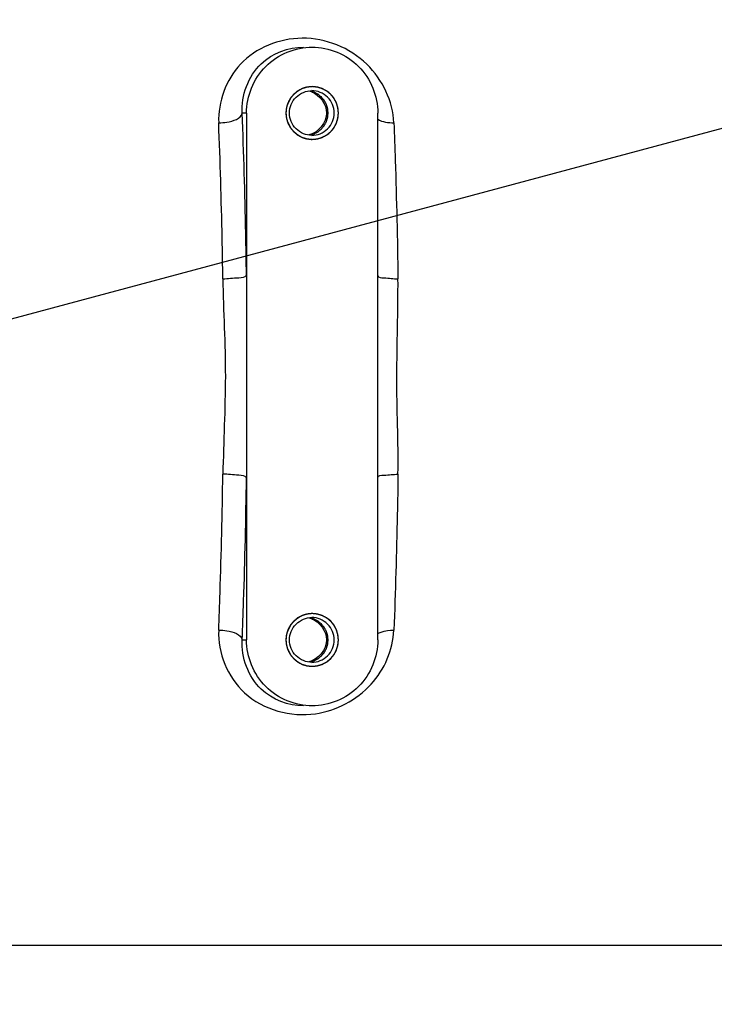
# Model space of a CAD drawing. Header units: millimetres. Extents: x 0 to 17835, y 0 to 12615.
# Tile 18 of 85: x 9104 to 9262, y 2804 to 3028. Entities that reach past the tile are written whole.
import ezdxf

# ---------------------------------------------------------------- set-up
doc = ezdxf.new("R2010")
doc.units = ezdxf.units.MM
doc.header["$LTSCALE"] = 980.925
doc.layers.get('0').update_dxf_attribs({"linetype": 'CONTINUOUS'})
for name, color, linetype in [('304103000043DXF_CONTINUOUS_LINE', 7, 'CONTINUOUS'), ('运动范围-老_DXF_CONTINUOUS_LINE', 7, 'CONTINUOUS'), ('运动范围-老_DXF_DIMENSION', 7, 'CONTINUOUS')]:
    doc.layers.add(name, color=color, linetype=linetype)
doc.styles.get("Standard").update_dxf_attribs({"font": 'txt', "width": 0.7})
doc.dimstyles.new('DIMSTYLE_2', dxfattribs={"dimtxt": 135, "dimasz": 90, "dimexe": 1, "dimexo": 0, "dimgap": 4.5, "dimtad": 0, "dimtih": 1, "dimtoh": 1, "dimdec": 1, "dimdsep": 46, "dimtxsty": 'Standard', "dimblk": '_FILLED', "dimblk1": '_FILLED', "dimblk2": '_FILLED', "dimcen": 0.09, "dimclrt": 5, "dimazin": 2, "dimtp": 0.5, "dimtm": 0.5, "dimtfac": 1, "dimtdec": 65535, "dimtofl": 0, "dimtmove": 0, "dimatfit": 3, "dimldrblk": '_FILLED', "dimfxl": 0, "dimtolj": 1, "dimarcsym": 0})

# ---------------------------------------------------------------- blocks, each defined once
blk = doc.blocks.new('*D2')
at = {"layer": '运动范围-老_DXF_DIMENSION', "color": 2, "linetype": 'Continuous', "transparency": 16777216}
for start, end in [(296.46036, 360), (195, 259.36649)]:
    blk.add_arc((9706.37, 3121.8), 781.9, start, end, dxfattribs=at)
for points in [[(10498.07, 3031.09), (10488.27, 3121.8), (10468.12, 3032.82)], [(8993.62, 2838.69), (8951.12, 2919.43), (8965.13, 2829.28)]]:
    blk.add_solid(points, dxfattribs=at)
blk = doc.blocks.new('_FILLED')
at = {"color": 0, "linetype": 'ByBlock'}
blk.add_solid([(0, 0), (-1, 0.1667), (-1, -0.1667)], dxfattribs=at)

msp = doc.modelspace()

# ---------------------------------------------------------------- linework, layer by layer
at = {"layer": '304103000043DXF_CONTINUOUS_LINE', "color": 9, "linetype": 'Continuous'}
for p, q in [((9155.702, 3006.804), (9154.724, 3006.804)), ((9154.724, 2886.804), (9155.702, 2886.804))]:
    msp.add_line(p, q, dxfattribs=at)
at = {"layer": '304103000043DXF_CONTINUOUS_LINE', "color": 7, "linetype": 'Continuous'}
for p, q in [((9155.702, 3006.804), (9155.702, 2886.804)), ((9185.604, 2886.804), (9185.604, 3006.804)), ((9168.693, 2871.804), (9168.687, 2871.804)), ((9062.284, 2817.304), (9286.551, 2817.304))]:
    msp.add_line(p, q, dxfattribs=at)
for centre, radius, start, end in [((9170.664, 3006.785), 6.019, 92.25633, 109.97703), ((9168.855, 3006.828), 5.077, 71.31699, 78.04893), ((9170.653, 3006.929), 5.875, 90.00209, 92.20801), ((9170.664, 3006.822), 6.019, 250.02297, 267.74367), ((9170.653, 3006.679), 5.875, 267.79199, 269.99791), ((9170.664, 2886.785), 6.019, 92.25633, 109.97703), ((9170.653, 2886.929), 5.875, 90.00209, 92.20801), ((9168.855, 2886.828), 5.077, 71.31699, 78.04893), ((9170.664, 2886.822), 6.019, 250.02297, 267.74367), ((9170.653, 2886.679), 5.875, 267.79199, 269.99791)]:
    msp.add_arc(centre, radius, start, end, dxfattribs=at)
at = {"layer": '304103000043DXF_CONTINUOUS_LINE', "color": 9, "linetype": 'Continuous'}
for points, knots in [([(9189.249, 3004.573), (9189.052, 3009.462), (9184.157, 3019.698), (9168.626, 3025.956), (9152.939, 3019.767), (9149.189, 3009.303), (9149.379, 3004.573)], [0, 0, 0, 0, 0.2445708, 0.5091645, 0.7633647, 1, 1, 1, 1]), ([(9154.724, 3006.804), (9154.51, 3010.797), (9157.4, 3018.923), (9165.227, 3021.804), (9168.687, 3021.804)], [0, 0, 0, 0, 0.5361719, 1, 1, 1, 1]), ([(9149.379, 3004.573), (9150.001, 3004.573), (9151.831, 3004.73), (9154.508, 3005.469), (9154.724, 3006.804)], [0, 0, 0, 0, 0.31518, 1, 1, 1, 1]), ([(9155.702, 2969.912), (9155.657, 2973.088), (9155.447, 2985.388), (9155.091, 2997.686), (9154.724, 3006.804)], [0, 0, 0, 0, 0.2582142, 1, 1, 1, 1]), ([(9150.321, 2969.054), (9150.278, 2972.112), (9150.076, 2983.954), (9149.732, 2995.794), (9149.379, 3004.573)], [0, 0, 0, 0, 0.2582142, 1, 1, 1, 1]), ([(9189.249, 3004.573), (9189.363, 3001.727), (9189.795, 2989.891), (9190.064, 2978.048), (9190.191, 2969.053)], [0, 0, 0, 0, 0.2404679, 1, 1, 1, 1]), ([(9150.321, 2969.053), (9151.536, 2969.113), (9153.105, 2969.306), (9155.445, 2969.354), (9155.702, 2969.912)], [0, 0, 0, 0, 0.6643483, 1, 1, 1, 1]), ([(9185.591, 2969.818), (9185.678, 2969.324), (9187.891, 2969.259), (9189.122, 2969.053), (9190.191, 2969.053)], [0, 0, 0, 0, 0.3197823, 1, 1, 1, 1]), ([(9149.379, 2889.034), (9149.494, 2891.88), (9149.926, 2903.716), (9150.194, 2915.559), (9150.321, 2924.554)], [0, 0, 0, 0, 0.2404679, 1, 1, 1, 1]), ([(9155.702, 2923.695), (9155.444, 2924.253), (9153.106, 2924.288), (9151.537, 2924.554), (9150.321, 2924.554)], [0, 0, 0, 0, 0.3356475, 1, 1, 1, 1]), ([(9185.591, 2923.789), (9185.676, 2924.275), (9187.884, 2924.361), (9189.115, 2924.501), (9190.191, 2924.554)], [0, 0, 0, 0, 0.3139845, 1, 1, 1, 1]), ([(9190.191, 2924.553), (9190.148, 2921.495), (9189.945, 2909.653), (9189.602, 2897.813), (9189.249, 2889.034)], [0, 0, 0, 0, 0.2582142, 1, 1, 1, 1]), ([(9154.724, 2886.804), (9154.843, 2889.759), (9155.291, 2902.053), (9155.571, 2914.353), (9155.702, 2923.695)], [0, 0, 0, 0, 0.240468, 1, 1, 1, 1]), ([(9149.379, 2889.034), (9149.173, 2883.893), (9153.723, 2872.346), (9165.849, 2869.186), (9171.398, 2870)], [0, 0, 0, 0, 0.4784668, 1, 1, 1, 1]), ([(9149.379, 2889.034), (9150.001, 2889.034), (9151.831, 2888.878), (9154.508, 2888.138), (9154.724, 2886.804)], [0, 0, 0, 0, 0.3151792, 1, 1, 1, 1]), ([(9171.398, 2870), (9176.129, 2870.694), (9185.09, 2875.299), (9189.07, 2884.585), (9189.249, 2889.034)], [0, 0, 0, 0, 0.5178136, 1, 1, 1, 1]), ([(9185.566, 2888.24), (9185.682, 2888.308), (9185.931, 2888.435), (9186.192, 2888.538), (9186.329, 2888.587)], [0, 0, 0, 0, 0.4792992, 1, 1, 1, 1]), ([(9168.687, 2871.804), (9165.227, 2871.804), (9157.4, 2874.684), (9154.51, 2882.81), (9154.724, 2886.804)], [0, 0, 0, 0, 0.4638281, 1, 1, 1, 1])]:
    msp.add_open_spline(points, degree=3, knots=knots, dxfattribs=at)
at = {"layer": '304103000043DXF_CONTINUOUS_LINE', "color": 7, "linetype": 'Continuous'}
for points, knots in [([(9155.702, 3006.804), (9155.702, 3010.629), (9158.88, 3018.591), (9166.837, 3021.804), (9170.653, 3021.803)], [0, 0, 0, 0, 0.5005861, 1, 1, 1, 1]), ([(9170.653, 3021.803), (9174.469, 3021.803), (9182.426, 3018.591), (9185.604, 3010.629), (9185.604, 3006.804)], [0, 0, 0, 0, 0.4994064, 1, 1, 1, 1]), ([(9170.581, 3001.704), (9169.283, 3001.704), (9166.578, 3002.811), (9164.956, 3006.804), (9166.578, 3010.796), (9169.283, 3011.904), (9170.581, 3011.904)], [0, 0, 0, 0, 0.2497115, 0.5, 0.7502885, 1, 1, 1, 1]), ([(9170.138, 3001.791), (9170.207, 3001.811), (9170.346, 3001.852), (9170.555, 3001.913), (9170.728, 3001.963), (9170.867, 3002.004), (9170.954, 3002.029), (9171.015, 3002.047), (9171.049, 3002.057), (9171.071, 3002.064), (9171.089, 3002.068), (9171.105, 3002.077), (9171.134, 3002.091), (9171.191, 3002.121), (9171.272, 3002.164), (9171.403, 3002.232), (9171.533, 3002.3), (9171.664, 3002.369), (9171.762, 3002.42), (9171.844, 3002.463), (9171.909, 3002.497), (9171.949, 3002.519), (9171.983, 3002.534), (9172.011, 3002.558), (9172.062, 3002.598), (9172.133, 3002.656), (9172.219, 3002.726), (9172.334, 3002.819), (9172.477, 3002.935), (9172.606, 3003.039), (9172.692, 3003.109), (9172.734, 3003.144), (9172.772, 3003.172), (9172.794, 3003.2), (9172.817, 3003.228), (9172.846, 3003.263), (9172.892, 3003.319), (9172.973, 3003.416), (9173.089, 3003.556), (9173.205, 3003.695), (9173.286, 3003.793), (9173.332, 3003.849), (9173.361, 3003.883), (9173.384, 3003.912), (9173.408, 3003.938), (9173.429, 3003.98), (9173.455, 3004.029), (9173.508, 3004.126), (9173.587, 3004.272), (9173.675, 3004.435), (9173.745, 3004.564), (9173.798, 3004.662), (9173.842, 3004.743), (9173.872, 3004.8), (9173.89, 3004.832), (9173.899, 3004.868), (9173.914, 3004.912), (9173.935, 3004.983), (9173.962, 3005.071), (9173.994, 3005.177), (9174.038, 3005.318), (9174.081, 3005.459), (9174.124, 3005.6), (9174.151, 3005.689), (9174.17, 3005.75), (9174.18, 3005.781), (9174.185, 3005.799), (9174.186, 3005.817), (9174.189, 3005.84), (9174.192, 3005.876), (9174.199, 3005.939), (9174.208, 3006.029), (9174.223, 3006.174), (9174.237, 3006.318), (9174.252, 3006.462), (9174.263, 3006.571), (9174.272, 3006.661), (9174.278, 3006.724), (9174.281, 3006.76), (9174.286, 3006.787), (9174.281, 3006.815), (9174.278, 3006.852), (9174.272, 3006.916), (9174.263, 3007.008), (9174.253, 3007.118), (9174.238, 3007.265), (9174.224, 3007.412), (9174.21, 3007.559), (9174.201, 3007.651), (9174.195, 3007.716), (9174.192, 3007.752), (9174.189, 3007.775), (9174.188, 3007.794), (9174.182, 3007.811), (9174.173, 3007.842), (9174.154, 3007.904), (9174.128, 3007.993), (9174.085, 3008.134), (9174.042, 3008.275), (9173.999, 3008.417), (9173.967, 3008.523), (9173.94, 3008.611), (9173.919, 3008.682), (9173.905, 3008.726), (9173.896, 3008.762), (9173.878, 3008.794), (9173.848, 3008.851), (9173.804, 3008.932), (9173.751, 3009.03), (9173.681, 3009.16), (9173.594, 3009.322), (9173.515, 3009.469), (9173.463, 3009.566), (9173.437, 3009.615), (9173.416, 3009.657), (9173.392, 3009.684), (9173.369, 3009.712), (9173.34, 3009.747), (9173.294, 3009.803), (9173.214, 3009.9), (9173.098, 3010.04), (9172.983, 3010.18), (9172.902, 3010.278), (9172.856, 3010.334), (9172.827, 3010.369), (9172.804, 3010.396), (9172.782, 3010.425), (9172.745, 3010.453), (9172.702, 3010.488), (9172.616, 3010.558), (9172.488, 3010.663), (9172.345, 3010.779), (9172.231, 3010.873), (9172.145, 3010.942), (9172.074, 3011.001), (9172.023, 3011.041), (9171.995, 3011.065), (9171.962, 3011.081), (9171.921, 3011.103), (9171.856, 3011.137), (9171.775, 3011.18), (9171.677, 3011.231), (9171.546, 3011.3), (9171.416, 3011.369), (9171.286, 3011.437), (9171.204, 3011.48), (9171.147, 3011.51), (9171.118, 3011.525), (9171.102, 3011.534), (9171.084, 3011.538), (9171.062, 3011.545), (9171.027, 3011.555), (9170.966, 3011.573), (9170.877, 3011.599), (9170.737, 3011.641), (9170.56, 3011.692), (9170.349, 3011.754), (9170.208, 3011.796), (9170.138, 3011.816)], [0, 0, 0, 0, 0.015625, 0.03125, 0.046875, 0.0546875, 0.0625, 0.0664062, 0.0683594, 0.0703125, 0.0712891, 0.0722656, 0.0742188, 0.078125, 0.0859375, 0.09375, 0.109375, 0.1171875, 0.125, 0.1328125, 0.1367188, 0.140625, 0.1425781, 0.1445312, 0.1484375, 0.15625, 0.1640625, 0.171875, 0.1875, 0.203125, 0.2070312, 0.2109375, 0.2148438, 0.2167969, 0.21875, 0.2226562, 0.2265625, 0.234375, 0.25, 0.265625, 0.2734375, 0.2773438, 0.28125, 0.2832031, 0.2851562, 0.2890625, 0.2929688, 0.296875, 0.3125, 0.328125, 0.3359375, 0.34375, 0.3515625, 0.3554688, 0.3574219, 0.359375, 0.3632812, 0.3671875, 0.375, 0.3828125, 0.390625, 0.40625, 0.4140625, 0.421875, 0.4257812, 0.4277344, 0.4287109, 0.4296875, 0.4316406, 0.4335938, 0.4375, 0.4453125, 0.453125, 0.46875, 0.4765625, 0.484375, 0.4921875, 0.4960938, 0.4980469, 0.5, 0.5019531, 0.5039062, 0.5078125, 0.515625, 0.5234375, 0.53125, 0.546875, 0.5546875, 0.5625, 0.5664062, 0.5683594, 0.5703125, 0.5712891, 0.5722656, 0.5742188, 0.578125, 0.5859375, 0.59375, 0.609375, 0.6171875, 0.625, 0.6328125, 0.6367188, 0.640625, 0.6425781, 0.6445312, 0.6484375, 0.65625, 0.6640625, 0.671875, 0.6875, 0.703125, 0.7070312, 0.7109375, 0.7148438, 0.7167969, 0.71875, 0.7226562, 0.7265625, 0.734375, 0.75, 0.765625, 0.7734375, 0.7773438, 0.78125, 0.7832031, 0.7851562, 0.7890625, 0.7929688, 0.796875, 0.8125, 0.828125, 0.8359375, 0.84375, 0.8515625, 0.8554688, 0.8574219, 0.859375, 0.8632812, 0.8671875, 0.875, 0.8828125, 0.890625, 0.90625, 0.9140625, 0.921875, 0.9257812, 0.9277344, 0.9287109, 0.9296875, 0.9316406, 0.9335938, 0.9375, 0.9453125, 0.953125, 0.96875, 0.984375, 1, 1, 1, 1]), ([(9170.581, 3001.704), (9171.878, 3001.704), (9174.583, 3002.811), (9176.205, 3006.804), (9174.583, 3010.796), (9171.878, 3011.904), (9170.581, 3011.904)], [0, 0, 0, 0, 0.2497115, 0.5, 0.7502885, 1, 1, 1, 1]), ([(9170.653, 3000.804), (9172.18, 3000.804), (9175.362, 3002.107), (9177.27, 3006.804), (9175.362, 3011.5), (9172.18, 3012.804), (9170.653, 3012.804)], [0, 0, 0, 0, 0.2497088, 0.5, 0.7502912, 1, 1, 1, 1]), ([(9170.653, 2880.804), (9172.18, 2880.804), (9175.362, 2882.107), (9177.27, 2886.804), (9175.362, 2891.5), (9172.18, 2892.804), (9170.653, 2892.804)], [0, 0, 0, 0, 0.2497088, 0.5, 0.7502912, 1, 1, 1, 1]), ([(9170.581, 2881.704), (9169.283, 2881.704), (9166.578, 2882.811), (9164.956, 2886.804), (9166.578, 2890.796), (9169.283, 2891.904), (9170.581, 2891.904)], [0, 0, 0, 0, 0.2497115, 0.5, 0.7502885, 1, 1, 1, 1]), ([(9170.138, 2881.791), (9170.207, 2881.811), (9170.346, 2881.852), (9170.555, 2881.913), (9170.728, 2881.963), (9170.867, 2882.004), (9170.954, 2882.029), (9171.015, 2882.047), (9171.049, 2882.057), (9171.071, 2882.064), (9171.089, 2882.068), (9171.105, 2882.077), (9171.134, 2882.091), (9171.191, 2882.121), (9171.272, 2882.164), (9171.403, 2882.232), (9171.533, 2882.3), (9171.664, 2882.369), (9171.762, 2882.42), (9171.844, 2882.463), (9171.909, 2882.497), (9171.949, 2882.519), (9171.983, 2882.534), (9172.011, 2882.558), (9172.062, 2882.598), (9172.133, 2882.656), (9172.219, 2882.726), (9172.334, 2882.819), (9172.477, 2882.935), (9172.606, 2883.039), (9172.692, 2883.109), (9172.734, 2883.144), (9172.772, 2883.172), (9172.794, 2883.2), (9172.817, 2883.228), (9172.846, 2883.263), (9172.892, 2883.319), (9172.973, 2883.416), (9173.089, 2883.556), (9173.205, 2883.695), (9173.286, 2883.793), (9173.332, 2883.849), (9173.361, 2883.883), (9173.384, 2883.912), (9173.408, 2883.938), (9173.429, 2883.98), (9173.455, 2884.029), (9173.508, 2884.126), (9173.587, 2884.272), (9173.675, 2884.435), (9173.745, 2884.564), (9173.798, 2884.662), (9173.842, 2884.743), (9173.872, 2884.8), (9173.89, 2884.832), (9173.899, 2884.868), (9173.914, 2884.912), (9173.935, 2884.983), (9173.962, 2885.071), (9173.994, 2885.177), (9174.038, 2885.318), (9174.081, 2885.459), (9174.124, 2885.6), (9174.151, 2885.689), (9174.17, 2885.75), (9174.18, 2885.781), (9174.185, 2885.799), (9174.186, 2885.817), (9174.189, 2885.84), (9174.192, 2885.876), (9174.199, 2885.939), (9174.208, 2886.029), (9174.223, 2886.174), (9174.237, 2886.318), (9174.252, 2886.462), (9174.263, 2886.571), (9174.272, 2886.661), (9174.278, 2886.724), (9174.281, 2886.76), (9174.286, 2886.787), (9174.281, 2886.815), (9174.278, 2886.852), (9174.272, 2886.916), (9174.263, 2887.008), (9174.253, 2887.118), (9174.238, 2887.265), (9174.224, 2887.412), (9174.21, 2887.559), (9174.201, 2887.651), (9174.195, 2887.716), (9174.192, 2887.752), (9174.189, 2887.775), (9174.188, 2887.794), (9174.182, 2887.811), (9174.173, 2887.842), (9174.154, 2887.904), (9174.128, 2887.993), (9174.085, 2888.134), (9174.042, 2888.275), (9173.999, 2888.417), (9173.967, 2888.523), (9173.94, 2888.611), (9173.919, 2888.682), (9173.905, 2888.726), (9173.896, 2888.762), (9173.878, 2888.794), (9173.848, 2888.851), (9173.804, 2888.932), (9173.751, 2889.03), (9173.681, 2889.16), (9173.594, 2889.322), (9173.515, 2889.469), (9173.463, 2889.566), (9173.437, 2889.615), (9173.416, 2889.657), (9173.392, 2889.684), (9173.369, 2889.712), (9173.34, 2889.747), (9173.294, 2889.803), (9173.214, 2889.9), (9173.098, 2890.04), (9172.983, 2890.18), (9172.902, 2890.278), (9172.856, 2890.334), (9172.827, 2890.369), (9172.804, 2890.396), (9172.782, 2890.425), (9172.745, 2890.453), (9172.702, 2890.488), (9172.616, 2890.558), (9172.488, 2890.663), (9172.345, 2890.779), (9172.231, 2890.873), (9172.145, 2890.942), (9172.074, 2891.001), (9172.023, 2891.041), (9171.995, 2891.065), (9171.962, 2891.081), (9171.921, 2891.103), (9171.856, 2891.137), (9171.775, 2891.18), (9171.677, 2891.231), (9171.546, 2891.3), (9171.416, 2891.369), (9171.286, 2891.437), (9171.204, 2891.48), (9171.147, 2891.51), (9171.118, 2891.525), (9171.102, 2891.534), (9171.084, 2891.538), (9171.062, 2891.545), (9171.027, 2891.555), (9170.966, 2891.573), (9170.877, 2891.599), (9170.737, 2891.641), (9170.56, 2891.692), (9170.349, 2891.754), (9170.208, 2891.796), (9170.138, 2891.816)], [0, 0, 0, 0, 0.015625, 0.03125, 0.046875, 0.0546875, 0.0625, 0.0664062, 0.0683594, 0.0703125, 0.0712891, 0.0722656, 0.0742188, 0.078125, 0.0859375, 0.09375, 0.109375, 0.1171875, 0.125, 0.1328125, 0.1367188, 0.140625, 0.1425781, 0.1445312, 0.1484375, 0.15625, 0.1640625, 0.171875, 0.1875, 0.203125, 0.2070312, 0.2109375, 0.2148438, 0.2167969, 0.21875, 0.2226562, 0.2265625, 0.234375, 0.25, 0.265625, 0.2734375, 0.2773438, 0.28125, 0.2832031, 0.2851562, 0.2890625, 0.2929688, 0.296875, 0.3125, 0.328125, 0.3359375, 0.34375, 0.3515625, 0.3554688, 0.3574219, 0.359375, 0.3632812, 0.3671875, 0.375, 0.3828125, 0.390625, 0.40625, 0.4140625, 0.421875, 0.4257812, 0.4277344, 0.4287109, 0.4296875, 0.4316406, 0.4335938, 0.4375, 0.4453125, 0.453125, 0.46875, 0.4765625, 0.484375, 0.4921875, 0.4960938, 0.4980469, 0.5, 0.5019531, 0.5039062, 0.5078125, 0.515625, 0.5234375, 0.53125, 0.546875, 0.5546875, 0.5625, 0.5664062, 0.5683594, 0.5703125, 0.5712891, 0.5722656, 0.5742188, 0.578125, 0.5859375, 0.59375, 0.609375, 0.6171875, 0.625, 0.6328125, 0.6367188, 0.640625, 0.6425781, 0.6445312, 0.6484375, 0.65625, 0.6640625, 0.671875, 0.6875, 0.703125, 0.7070312, 0.7109375, 0.7148438, 0.7167969, 0.71875, 0.7226562, 0.7265625, 0.734375, 0.75, 0.765625, 0.7734375, 0.7773438, 0.78125, 0.7832031, 0.7851562, 0.7890625, 0.7929688, 0.796875, 0.8125, 0.828125, 0.8359375, 0.84375, 0.8515625, 0.8554688, 0.8574219, 0.859375, 0.8632812, 0.8671875, 0.875, 0.8828125, 0.890625, 0.90625, 0.9140625, 0.921875, 0.9257812, 0.9277344, 0.9287109, 0.9296875, 0.9316406, 0.9335938, 0.9375, 0.9453125, 0.953125, 0.96875, 0.984375, 1, 1, 1, 1]), ([(9170.581, 2881.704), (9171.878, 2881.704), (9174.583, 2882.811), (9176.205, 2886.804), (9174.583, 2890.796), (9171.878, 2891.904), (9170.581, 2891.904)], [0, 0, 0, 0, 0.2497115, 0.5, 0.7502885, 1, 1, 1, 1]), ([(9170.653, 2871.804), (9166.837, 2871.804), (9158.88, 2875.016), (9155.702, 2882.978), (9155.702, 2886.804)], [0, 0, 0, 0, 0.4994064, 1, 1, 1, 1]), ([(9185.604, 2886.804), (9185.604, 2882.978), (9182.426, 2875.016), (9174.469, 2871.804), (9170.653, 2871.804)], [0, 0, 0, 0, 0.5005861, 1, 1, 1, 1])]:
    msp.add_open_spline(points, degree=3, knots=knots, dxfattribs=at)
at = {"layer": '304103000043DXF_CONTINUOUS_LINE', "color": 2, "linetype": 'Continuous'}
for points in [[(9170.653, 3012.804), (9170.556, 3012.794), (9170.363, 3012.775), (9170.121, 3012.751), (9169.927, 3012.732), (9169.806, 3012.72), (9169.709, 3012.711), (9169.637, 3012.704), (9169.576, 3012.698), (9169.534, 3012.694), (9169.51, 3012.691), (9169.491, 3012.69), (9169.474, 3012.684), (9169.451, 3012.677), (9169.41, 3012.665), (9169.352, 3012.647), (9169.282, 3012.626), (9169.189, 3012.598), (9169.072, 3012.562), (9168.933, 3012.52), (9168.793, 3012.478), (9168.677, 3012.443), (9168.584, 3012.414), (9168.514, 3012.393), (9168.456, 3012.375), (9168.415, 3012.363), (9168.392, 3012.356), (9168.374, 3012.352), (9168.358, 3012.342), (9168.337, 3012.331), (9168.299, 3012.311), (9168.245, 3012.282), (9168.181, 3012.248), (9168.095, 3012.202), (9167.988, 3012.145), (9167.859, 3012.076), (9167.73, 3012.007), (9167.623, 3011.95), (9167.537, 3011.904), (9167.472, 3011.87), (9167.419, 3011.841), (9167.381, 3011.821), (9167.36, 3011.809), (9167.343, 3011.802), (9167.329, 3011.789), (9167.31, 3011.774), (9167.277, 3011.746), (9167.229, 3011.707), (9167.171, 3011.66), (9167.095, 3011.597), (9166.999, 3011.518), (9166.884, 3011.424), (9166.769, 3011.329), (9166.673, 3011.251), (9166.597, 3011.188), (9166.539, 3011.141), (9166.491, 3011.101), (9166.458, 3011.074), (9166.439, 3011.058), (9166.423, 3011.047), (9166.413, 3011.032), (9166.397, 3011.013), (9166.37, 3010.98), (9166.332, 3010.933), (9166.285, 3010.877), (9166.224, 3010.801), (9166.146, 3010.707), (9166.054, 3010.594), (9165.961, 3010.481), (9165.884, 3010.386), (9165.822, 3010.311), (9165.776, 3010.254), (9165.738, 3010.207), (9165.71, 3010.174), (9165.695, 3010.155), (9165.683, 3010.142), (9165.675, 3010.125), (9165.663, 3010.104), (9165.643, 3010.066), (9165.614, 3010.012), (9165.58, 3009.948), (9165.534, 3009.862), (9165.477, 3009.754), (9165.408, 3009.625), (9165.339, 3009.496), (9165.281, 3009.389), (9165.235, 3009.303), (9165.201, 3009.238), (9165.172, 3009.185), (9165.152, 3009.147), (9165.141, 3009.125), (9165.131, 3009.11), (9165.127, 3009.092), (9165.119, 3009.069), (9165.107, 3009.028), (9165.089, 3008.969), (9165.068, 3008.899), (9165.039, 3008.806), (9165.004, 3008.689), (9164.961, 3008.549), (9164.919, 3008.409), (9164.883, 3008.293), (9164.855, 3008.199), (9164.833, 3008.129), (9164.816, 3008.071), (9164.803, 3008.03), (9164.796, 3008.007), (9164.79, 3007.99), (9164.789, 3007.971), (9164.786, 3007.946), (9164.782, 3007.903), (9164.776, 3007.841), (9164.769, 3007.767), (9164.759, 3007.668), (9164.746, 3007.545), (9164.732, 3007.397), (9164.717, 3007.248), (9164.705, 3007.125), (9164.695, 3007.026), (9164.687, 3006.952), (9164.681, 3006.89), (9164.677, 3006.847), (9164.675, 3006.822), (9164.672, 3006.803), (9164.675, 3006.785), (9164.677, 3006.761), (9164.681, 3006.719), (9164.687, 3006.658), (9164.694, 3006.585), (9164.704, 3006.488), (9164.715, 3006.367), (9164.73, 3006.221), (9164.744, 3006.075), (9164.756, 3005.954), (9164.765, 3005.857), (9164.772, 3005.784), (9164.778, 3005.723), (9164.782, 3005.681), (9164.785, 3005.656), (9164.786, 3005.638), (9164.792, 3005.621), (9164.799, 3005.597), (9164.811, 3005.556), (9164.829, 3005.498), (9164.85, 3005.428), (9164.878, 3005.335), (9164.913, 3005.218), (9164.955, 3005.078), (9164.997, 3004.938), (9165.033, 3004.821), (9165.061, 3004.727), (9165.082, 3004.657), (9165.099, 3004.599), (9165.111, 3004.558), (9165.119, 3004.535), (9165.123, 3004.517), (9165.133, 3004.501), (9165.144, 3004.479), (9165.164, 3004.442), (9165.192, 3004.388), (9165.227, 3004.323), (9165.272, 3004.237), (9165.329, 3004.129), (9165.398, 3004), (9165.466, 3003.871), (9165.523, 3003.763), (9165.569, 3003.677), (9165.603, 3003.612), (9165.632, 3003.559), (9165.652, 3003.521), (9165.664, 3003.499), (9165.671, 3003.483), (9165.684, 3003.469), (9165.699, 3003.45), (9165.727, 3003.416), (9165.766, 3003.368), (9165.813, 3003.31), (9165.876, 3003.233), (9165.954, 3003.137), (9166.048, 3003.022), (9166.142, 3002.907), (9166.221, 3002.811), (9166.283, 3002.734), (9166.33, 3002.676), (9166.37, 3002.628), (9166.397, 3002.594), (9166.413, 3002.576), (9166.424, 3002.56), (9166.439, 3002.55), (9166.457, 3002.534), (9166.49, 3002.507), (9166.537, 3002.468), (9166.593, 3002.422), (9166.669, 3002.36), (9166.763, 3002.282), (9166.875, 3002.189), (9166.988, 3002.096), (9167.082, 3002.019), (9167.157, 3001.957), (9167.213, 3001.911), (9167.261, 3001.872), (9167.293, 3001.845), (9167.312, 3001.829), (9167.326, 3001.817), (9167.342, 3001.809), (9167.364, 3001.797), (9167.401, 3001.777), (9167.455, 3001.748), (9167.519, 3001.714), (9167.605, 3001.668), (9167.712, 3001.61), (9167.841, 3001.541), (9167.969, 3001.472), (9168.076, 3001.414), (9168.162, 3001.368), (9168.226, 3001.333), (9168.28, 3001.305), (9168.317, 3001.284), (9168.339, 3001.273), (9168.354, 3001.263), (9168.372, 3001.259), (9168.395, 3001.252), (9168.436, 3001.239), (9168.494, 3001.221), (9168.564, 3001.2), (9168.657, 3001.172), (9168.773, 3001.136), (9168.913, 3001.093), (9169.052, 3001.05), (9169.169, 3001.015), (9169.262, 3000.986), (9169.331, 3000.965), (9169.39, 3000.947), (9169.43, 3000.934), (9169.454, 3000.928), (9169.471, 3000.921), (9169.49, 3000.92), (9169.514, 3000.917), (9169.557, 3000.913), (9169.619, 3000.907), (9169.693, 3000.9), (9169.791, 3000.89), (9169.914, 3000.878), (9170.111, 3000.858), (9170.358, 3000.833), (9170.555, 3000.813), (9170.653, 3000.804)], [(9170.653, 3000.804), (9170.75, 3000.813), (9170.944, 3000.832), (9171.186, 3000.856), (9171.379, 3000.875), (9171.5, 3000.887), (9171.597, 3000.896), (9171.67, 3000.904), (9171.73, 3000.91), (9171.772, 3000.914), (9171.797, 3000.916), (9171.815, 3000.917), (9171.832, 3000.923), (9171.855, 3000.93), (9171.896, 3000.943), (9171.954, 3000.96), (9172.024, 3000.981), (9172.117, 3001.009), (9172.234, 3001.045), (9172.373, 3001.087), (9172.513, 3001.129), (9172.629, 3001.165), (9172.723, 3001.193), (9172.792, 3001.214), (9172.851, 3001.232), (9172.891, 3001.244), (9172.915, 3001.251), (9172.932, 3001.255), (9172.948, 3001.265), (9172.97, 3001.276), (9173.007, 3001.296), (9173.061, 3001.325), (9173.125, 3001.359), (9173.211, 3001.405), (9173.319, 3001.462), (9173.447, 3001.531), (9173.576, 3001.6), (9173.684, 3001.657), (9173.769, 3001.703), (9173.834, 3001.737), (9173.887, 3001.766), (9173.925, 3001.786), (9173.946, 3001.798), (9173.963, 3001.805), (9173.977, 3001.818), (9173.996, 3001.833), (9174.03, 3001.861), (9174.078, 3001.9), (9174.135, 3001.948), (9174.212, 3002.01), (9174.307, 3002.089), (9174.422, 3002.183), (9174.537, 3002.278), (9174.633, 3002.356), (9174.71, 3002.419), (9174.767, 3002.467), (9174.815, 3002.506), (9174.849, 3002.533), (9174.867, 3002.549), (9174.883, 3002.56), (9174.893, 3002.575), (9174.909, 3002.594), (9174.936, 3002.627), (9174.975, 3002.674), (9175.021, 3002.731), (9175.083, 3002.806), (9175.16, 3002.9), (9175.252, 3003.013), (9175.345, 3003.126), (9175.422, 3003.221), (9175.484, 3003.296), (9175.53, 3003.353), (9175.569, 3003.4), (9175.596, 3003.433), (9175.611, 3003.452), (9175.624, 3003.465), (9175.631, 3003.482), (9175.643, 3003.503), (9175.663, 3003.541), (9175.692, 3003.595), (9175.726, 3003.659), (9175.772, 3003.745), (9175.83, 3003.853), (9175.899, 3003.982), (9175.967, 3004.111), (9176.025, 3004.218), (9176.071, 3004.304), (9176.105, 3004.369), (9176.134, 3004.423), (9176.154, 3004.46), (9176.165, 3004.482), (9176.175, 3004.497), (9176.179, 3004.515), (9176.187, 3004.539), (9176.199, 3004.579), (9176.217, 3004.638), (9176.238, 3004.708), (9176.267, 3004.801), (9176.302, 3004.918), (9176.345, 3005.058), (9176.388, 3005.198), (9176.423, 3005.314), (9176.452, 3005.408), (9176.473, 3005.478), (9176.491, 3005.536), (9176.503, 3005.577), (9176.51, 3005.6), (9176.517, 3005.617), (9176.517, 3005.636), (9176.52, 3005.661), (9176.524, 3005.704), (9176.53, 3005.766), (9176.538, 3005.84), (9176.548, 3005.939), (9176.56, 3006.062), (9176.575, 3006.211), (9176.589, 3006.359), (9176.602, 3006.482), (9176.611, 3006.581), (9176.619, 3006.655), (9176.625, 3006.717), (9176.629, 3006.76), (9176.631, 3006.785), (9176.635, 3006.804), (9176.632, 3006.822), (9176.63, 3006.846), (9176.625, 3006.889), (9176.619, 3006.949), (9176.612, 3007.022), (9176.603, 3007.119), (9176.591, 3007.241), (9176.577, 3007.386), (9176.562, 3007.532), (9176.551, 3007.653), (9176.541, 3007.75), (9176.534, 3007.823), (9176.528, 3007.884), (9176.524, 3007.927), (9176.521, 3007.951), (9176.521, 3007.969), (9176.514, 3007.986), (9176.508, 3008.01), (9176.495, 3008.051), (9176.478, 3008.109), (9176.456, 3008.179), (9176.428, 3008.273), (9176.393, 3008.389), (9176.351, 3008.529), (9176.309, 3008.67), (9176.274, 3008.786), (9176.246, 3008.88), (9176.225, 3008.95), (9176.207, 3009.008), (9176.195, 3009.049), (9176.187, 3009.072), (9176.183, 3009.09), (9176.173, 3009.106), (9176.162, 3009.128), (9176.142, 3009.165), (9176.114, 3009.219), (9176.08, 3009.284), (9176.034, 3009.37), (9175.977, 3009.478), (9175.908, 3009.607), (9175.84, 3009.736), (9175.783, 3009.844), (9175.737, 3009.93), (9175.703, 3009.995), (9175.674, 3010.048), (9175.654, 3010.086), (9175.643, 3010.108), (9175.635, 3010.124), (9175.622, 3010.138), (9175.607, 3010.158), (9175.579, 3010.191), (9175.54, 3010.239), (9175.493, 3010.297), (9175.431, 3010.374), (9175.352, 3010.47), (9175.258, 3010.585), (9175.164, 3010.7), (9175.086, 3010.796), (9175.023, 3010.873), (9174.976, 3010.931), (9174.937, 3010.979), (9174.909, 3011.013), (9174.894, 3011.032), (9174.883, 3011.047), (9174.868, 3011.058), (9174.849, 3011.073), (9174.816, 3011.1), (9174.769, 3011.139), (9174.713, 3011.186), (9174.638, 3011.248), (9174.544, 3011.325), (9174.431, 3011.418), (9174.318, 3011.511), (9174.224, 3011.588), (9174.149, 3011.65), (9174.093, 3011.697), (9174.046, 3011.735), (9174.013, 3011.762), (9173.994, 3011.778), (9173.981, 3011.79), (9173.964, 3011.798), (9173.943, 3011.81), (9173.905, 3011.83), (9173.851, 3011.859), (9173.787, 3011.893), (9173.701, 3011.939), (9173.594, 3011.997), (9173.466, 3012.066), (9173.337, 3012.135), (9173.23, 3012.193), (9173.144, 3012.239), (9173.08, 3012.274), (9173.026, 3012.302), (9172.989, 3012.323), (9172.967, 3012.334), (9172.952, 3012.344), (9172.934, 3012.348), (9172.911, 3012.355), (9172.87, 3012.368), (9172.812, 3012.386), (9172.742, 3012.407), (9172.649, 3012.436), (9172.533, 3012.471), (9172.393, 3012.514), (9172.254, 3012.557), (9172.137, 3012.592), (9172.044, 3012.621), (9171.975, 3012.642), (9171.917, 3012.66), (9171.876, 3012.673), (9171.853, 3012.68), (9171.835, 3012.686), (9171.817, 3012.687), (9171.792, 3012.69), (9171.749, 3012.694), (9171.687, 3012.7), (9171.614, 3012.707), (9171.515, 3012.717), (9171.392, 3012.73), (9171.195, 3012.749), (9170.949, 3012.774), (9170.752, 3012.794), (9170.653, 3012.804)], [(9170.653, 2892.804), (9170.556, 2892.794), (9170.363, 2892.775), (9170.121, 2892.751), (9169.927, 2892.732), (9169.806, 2892.72), (9169.709, 2892.711), (9169.637, 2892.704), (9169.576, 2892.698), (9169.534, 2892.694), (9169.51, 2892.691), (9169.491, 2892.69), (9169.474, 2892.684), (9169.451, 2892.677), (9169.41, 2892.665), (9169.352, 2892.647), (9169.282, 2892.626), (9169.189, 2892.598), (9169.072, 2892.562), (9168.933, 2892.52), (9168.793, 2892.478), (9168.677, 2892.443), (9168.584, 2892.414), (9168.514, 2892.393), (9168.456, 2892.375), (9168.415, 2892.363), (9168.392, 2892.356), (9168.374, 2892.352), (9168.358, 2892.342), (9168.337, 2892.331), (9168.299, 2892.311), (9168.245, 2892.282), (9168.181, 2892.248), (9168.095, 2892.202), (9167.988, 2892.145), (9167.859, 2892.076), (9167.73, 2892.007), (9167.623, 2891.95), (9167.537, 2891.904), (9167.472, 2891.87), (9167.419, 2891.841), (9167.381, 2891.821), (9167.36, 2891.809), (9167.343, 2891.802), (9167.329, 2891.789), (9167.31, 2891.774), (9167.277, 2891.746), (9167.229, 2891.707), (9167.171, 2891.66), (9167.095, 2891.597), (9166.999, 2891.518), (9166.884, 2891.424), (9166.769, 2891.329), (9166.673, 2891.251), (9166.597, 2891.188), (9166.539, 2891.141), (9166.491, 2891.101), (9166.458, 2891.074), (9166.439, 2891.058), (9166.423, 2891.047), (9166.413, 2891.032), (9166.397, 2891.013), (9166.37, 2890.98), (9166.332, 2890.933), (9166.285, 2890.877), (9166.224, 2890.801), (9166.146, 2890.707), (9166.054, 2890.594), (9165.961, 2890.481), (9165.884, 2890.386), (9165.822, 2890.311), (9165.776, 2890.254), (9165.738, 2890.207), (9165.71, 2890.174), (9165.695, 2890.155), (9165.683, 2890.142), (9165.675, 2890.125), (9165.663, 2890.104), (9165.643, 2890.066), (9165.614, 2890.012), (9165.58, 2889.948), (9165.534, 2889.862), (9165.477, 2889.754), (9165.408, 2889.625), (9165.339, 2889.496), (9165.281, 2889.389), (9165.235, 2889.303), (9165.201, 2889.238), (9165.172, 2889.185), (9165.152, 2889.147), (9165.141, 2889.125), (9165.131, 2889.11), (9165.127, 2889.092), (9165.119, 2889.069), (9165.107, 2889.028), (9165.089, 2888.969), (9165.068, 2888.899), (9165.039, 2888.806), (9165.004, 2888.689), (9164.961, 2888.549), (9164.919, 2888.409), (9164.883, 2888.293), (9164.855, 2888.199), (9164.833, 2888.129), (9164.816, 2888.071), (9164.803, 2888.03), (9164.796, 2888.007), (9164.79, 2887.99), (9164.789, 2887.971), (9164.786, 2887.946), (9164.782, 2887.903), (9164.776, 2887.841), (9164.769, 2887.767), (9164.759, 2887.668), (9164.746, 2887.545), (9164.732, 2887.397), (9164.717, 2887.248), (9164.705, 2887.125), (9164.695, 2887.026), (9164.687, 2886.952), (9164.681, 2886.89), (9164.677, 2886.847), (9164.675, 2886.822), (9164.672, 2886.803), (9164.675, 2886.785), (9164.677, 2886.761), (9164.681, 2886.719), (9164.687, 2886.658), (9164.694, 2886.585), (9164.704, 2886.488), (9164.715, 2886.367), (9164.73, 2886.221), (9164.744, 2886.075), (9164.756, 2885.954), (9164.765, 2885.857), (9164.772, 2885.784), (9164.778, 2885.723), (9164.782, 2885.681), (9164.785, 2885.656), (9164.786, 2885.638), (9164.792, 2885.621), (9164.799, 2885.597), (9164.811, 2885.556), (9164.829, 2885.498), (9164.85, 2885.428), (9164.878, 2885.335), (9164.913, 2885.218), (9164.955, 2885.078), (9164.997, 2884.938), (9165.033, 2884.821), (9165.061, 2884.727), (9165.082, 2884.657), (9165.099, 2884.599), (9165.111, 2884.558), (9165.119, 2884.535), (9165.123, 2884.517), (9165.133, 2884.501), (9165.144, 2884.479), (9165.164, 2884.442), (9165.192, 2884.388), (9165.227, 2884.323), (9165.272, 2884.237), (9165.329, 2884.129), (9165.398, 2884), (9165.466, 2883.871), (9165.523, 2883.763), (9165.569, 2883.677), (9165.603, 2883.612), (9165.632, 2883.559), (9165.652, 2883.521), (9165.664, 2883.499), (9165.671, 2883.483), (9165.684, 2883.469), (9165.699, 2883.45), (9165.727, 2883.416), (9165.766, 2883.368), (9165.813, 2883.31), (9165.876, 2883.233), (9165.954, 2883.137), (9166.048, 2883.022), (9166.142, 2882.907), (9166.221, 2882.811), (9166.283, 2882.734), (9166.33, 2882.676), (9166.37, 2882.628), (9166.397, 2882.594), (9166.413, 2882.576), (9166.424, 2882.56), (9166.439, 2882.55), (9166.457, 2882.534), (9166.49, 2882.507), (9166.537, 2882.468), (9166.593, 2882.422), (9166.669, 2882.36), (9166.763, 2882.282), (9166.875, 2882.189), (9166.988, 2882.096), (9167.082, 2882.019), (9167.157, 2881.957), (9167.213, 2881.911), (9167.261, 2881.872), (9167.293, 2881.845), (9167.312, 2881.829), (9167.326, 2881.817), (9167.342, 2881.809), (9167.364, 2881.797), (9167.401, 2881.777), (9167.455, 2881.748), (9167.519, 2881.714), (9167.605, 2881.668), (9167.712, 2881.61), (9167.841, 2881.541), (9167.969, 2881.472), (9168.076, 2881.414), (9168.162, 2881.368), (9168.226, 2881.333), (9168.28, 2881.305), (9168.317, 2881.284), (9168.339, 2881.273), (9168.354, 2881.263), (9168.372, 2881.259), (9168.395, 2881.252), (9168.436, 2881.239), (9168.494, 2881.221), (9168.564, 2881.2), (9168.657, 2881.172), (9168.773, 2881.136), (9168.913, 2881.093), (9169.052, 2881.05), (9169.169, 2881.015), (9169.262, 2880.986), (9169.331, 2880.965), (9169.39, 2880.947), (9169.43, 2880.934), (9169.454, 2880.928), (9169.471, 2880.921), (9169.49, 2880.92), (9169.514, 2880.917), (9169.557, 2880.913), (9169.619, 2880.907), (9169.693, 2880.9), (9169.791, 2880.89), (9169.914, 2880.878), (9170.111, 2880.858), (9170.358, 2880.833), (9170.555, 2880.813), (9170.653, 2880.804)], [(9170.653, 2880.804), (9170.75, 2880.813), (9170.944, 2880.832), (9171.186, 2880.856), (9171.379, 2880.875), (9171.5, 2880.887), (9171.597, 2880.896), (9171.67, 2880.904), (9171.73, 2880.91), (9171.772, 2880.914), (9171.797, 2880.916), (9171.815, 2880.917), (9171.832, 2880.923), (9171.855, 2880.93), (9171.896, 2880.943), (9171.954, 2880.96), (9172.024, 2880.981), (9172.117, 2881.009), (9172.234, 2881.045), (9172.373, 2881.087), (9172.513, 2881.129), (9172.629, 2881.165), (9172.723, 2881.193), (9172.792, 2881.214), (9172.851, 2881.232), (9172.891, 2881.244), (9172.915, 2881.251), (9172.932, 2881.255), (9172.948, 2881.265), (9172.97, 2881.276), (9173.007, 2881.296), (9173.061, 2881.325), (9173.125, 2881.359), (9173.211, 2881.405), (9173.319, 2881.462), (9173.447, 2881.531), (9173.576, 2881.6), (9173.684, 2881.657), (9173.769, 2881.703), (9173.834, 2881.737), (9173.887, 2881.766), (9173.925, 2881.786), (9173.946, 2881.798), (9173.963, 2881.805), (9173.977, 2881.818), (9173.996, 2881.833), (9174.03, 2881.861), (9174.078, 2881.9), (9174.135, 2881.948), (9174.212, 2882.01), (9174.307, 2882.089), (9174.422, 2882.183), (9174.537, 2882.278), (9174.633, 2882.356), (9174.71, 2882.419), (9174.767, 2882.467), (9174.815, 2882.506), (9174.849, 2882.533), (9174.867, 2882.549), (9174.883, 2882.56), (9174.893, 2882.575), (9174.909, 2882.594), (9174.936, 2882.627), (9174.975, 2882.674), (9175.021, 2882.731), (9175.083, 2882.806), (9175.16, 2882.9), (9175.252, 2883.013), (9175.345, 2883.126), (9175.422, 2883.221), (9175.484, 2883.296), (9175.53, 2883.353), (9175.569, 2883.4), (9175.596, 2883.433), (9175.611, 2883.452), (9175.624, 2883.465), (9175.631, 2883.482), (9175.643, 2883.503), (9175.663, 2883.541), (9175.692, 2883.595), (9175.726, 2883.659), (9175.772, 2883.745), (9175.83, 2883.853), (9175.899, 2883.982), (9175.967, 2884.111), (9176.025, 2884.218), (9176.071, 2884.304), (9176.105, 2884.369), (9176.134, 2884.423), (9176.154, 2884.46), (9176.165, 2884.482), (9176.175, 2884.497), (9176.179, 2884.515), (9176.187, 2884.539), (9176.199, 2884.579), (9176.217, 2884.638), (9176.238, 2884.708), (9176.267, 2884.801), (9176.302, 2884.918), (9176.345, 2885.058), (9176.388, 2885.198), (9176.423, 2885.314), (9176.452, 2885.408), (9176.473, 2885.478), (9176.491, 2885.536), (9176.503, 2885.577), (9176.51, 2885.6), (9176.517, 2885.617), (9176.517, 2885.636), (9176.52, 2885.661), (9176.524, 2885.704), (9176.53, 2885.766), (9176.538, 2885.84), (9176.548, 2885.939), (9176.56, 2886.062), (9176.575, 2886.211), (9176.589, 2886.359), (9176.602, 2886.482), (9176.611, 2886.581), (9176.619, 2886.655), (9176.625, 2886.717), (9176.629, 2886.76), (9176.631, 2886.785), (9176.635, 2886.804), (9176.632, 2886.822), (9176.63, 2886.846), (9176.625, 2886.889), (9176.619, 2886.949), (9176.612, 2887.022), (9176.603, 2887.119), (9176.591, 2887.241), (9176.577, 2887.386), (9176.562, 2887.532), (9176.551, 2887.653), (9176.541, 2887.75), (9176.534, 2887.823), (9176.528, 2887.884), (9176.524, 2887.927), (9176.521, 2887.951), (9176.521, 2887.969), (9176.514, 2887.986), (9176.508, 2888.01), (9176.495, 2888.051), (9176.478, 2888.109), (9176.456, 2888.179), (9176.428, 2888.273), (9176.393, 2888.389), (9176.351, 2888.529), (9176.309, 2888.67), (9176.274, 2888.786), (9176.246, 2888.88), (9176.225, 2888.95), (9176.207, 2889.008), (9176.195, 2889.049), (9176.187, 2889.072), (9176.183, 2889.09), (9176.173, 2889.106), (9176.162, 2889.128), (9176.142, 2889.165), (9176.114, 2889.219), (9176.08, 2889.284), (9176.034, 2889.37), (9175.977, 2889.478), (9175.908, 2889.607), (9175.84, 2889.736), (9175.783, 2889.844), (9175.737, 2889.93), (9175.703, 2889.995), (9175.674, 2890.048), (9175.654, 2890.086), (9175.643, 2890.108), (9175.635, 2890.124), (9175.622, 2890.138), (9175.607, 2890.158), (9175.579, 2890.191), (9175.54, 2890.239), (9175.493, 2890.297), (9175.431, 2890.374), (9175.352, 2890.47), (9175.258, 2890.585), (9175.164, 2890.7), (9175.086, 2890.796), (9175.023, 2890.873), (9174.976, 2890.931), (9174.937, 2890.979), (9174.909, 2891.013), (9174.894, 2891.032), (9174.883, 2891.047), (9174.868, 2891.058), (9174.849, 2891.073), (9174.816, 2891.1), (9174.769, 2891.139), (9174.713, 2891.186), (9174.638, 2891.248), (9174.544, 2891.325), (9174.431, 2891.418), (9174.318, 2891.511), (9174.224, 2891.588), (9174.149, 2891.65), (9174.093, 2891.697), (9174.046, 2891.735), (9174.013, 2891.762), (9173.994, 2891.778), (9173.981, 2891.79), (9173.964, 2891.798), (9173.943, 2891.81), (9173.905, 2891.83), (9173.851, 2891.859), (9173.787, 2891.893), (9173.701, 2891.939), (9173.594, 2891.997), (9173.466, 2892.066), (9173.337, 2892.135), (9173.23, 2892.193), (9173.144, 2892.239), (9173.08, 2892.274), (9173.026, 2892.302), (9172.989, 2892.323), (9172.967, 2892.334), (9172.952, 2892.344), (9172.934, 2892.348), (9172.911, 2892.355), (9172.87, 2892.368), (9172.812, 2892.386), (9172.742, 2892.407), (9172.649, 2892.436), (9172.533, 2892.471), (9172.393, 2892.514), (9172.254, 2892.557), (9172.137, 2892.592), (9172.044, 2892.621), (9171.975, 2892.642), (9171.917, 2892.66), (9171.876, 2892.673), (9171.853, 2892.68), (9171.835, 2892.686), (9171.817, 2892.687), (9171.792, 2892.69), (9171.749, 2892.694), (9171.687, 2892.7), (9171.614, 2892.707), (9171.515, 2892.717), (9171.392, 2892.73), (9171.195, 2892.749), (9170.949, 2892.774), (9170.752, 2892.794), (9170.653, 2892.804)]]:
    msp.add_open_spline(points, degree=3, knots=[0, 0, 0, 0, 0.015625, 0.03125, 0.0390625, 0.046875, 0.0507812, 0.0546875, 0.0585938, 0.0605469, 0.0615234, 0.0625, 0.0634766, 0.0644531, 0.0664062, 0.0703125, 0.0742188, 0.078125, 0.0859375, 0.09375, 0.1015625, 0.109375, 0.1132812, 0.1171875, 0.1210938, 0.1230469, 0.1240234, 0.125, 0.1259766, 0.1269531, 0.1289062, 0.1328125, 0.1367188, 0.140625, 0.1484375, 0.15625, 0.1640625, 0.171875, 0.1757812, 0.1796875, 0.1835938, 0.1855469, 0.1865234, 0.1875, 0.1884766, 0.1894531, 0.1914062, 0.1953125, 0.1992188, 0.203125, 0.2109375, 0.21875, 0.2265625, 0.234375, 0.2382812, 0.2421875, 0.2460938, 0.2480469, 0.2490234, 0.25, 0.2509766, 0.2519531, 0.2539062, 0.2578125, 0.2617188, 0.265625, 0.2734375, 0.28125, 0.2890625, 0.296875, 0.3007812, 0.3046875, 0.3085938, 0.3105469, 0.3115234, 0.3125, 0.3134766, 0.3144531, 0.3164062, 0.3203125, 0.3242188, 0.328125, 0.3359375, 0.34375, 0.3515625, 0.359375, 0.3632812, 0.3671875, 0.3710938, 0.3730469, 0.3740234, 0.375, 0.3759766, 0.3769531, 0.3789062, 0.3828125, 0.3867188, 0.390625, 0.3984375, 0.40625, 0.4140625, 0.421875, 0.4257812, 0.4296875, 0.4335938, 0.4355469, 0.4365234, 0.4375, 0.4384766, 0.4394531, 0.4414062, 0.4453125, 0.4492188, 0.453125, 0.4609375, 0.46875, 0.4765625, 0.484375, 0.4882812, 0.4921875, 0.4960938, 0.4980469, 0.4990234, 0.5, 0.5009766, 0.5019531, 0.5039062, 0.5078125, 0.5117188, 0.515625, 0.5234375, 0.53125, 0.5390625, 0.546875, 0.5507812, 0.5546875, 0.5585938, 0.5605469, 0.5615234, 0.5625, 0.5634766, 0.5644531, 0.5664062, 0.5703125, 0.5742188, 0.578125, 0.5859375, 0.59375, 0.6015625, 0.609375, 0.6132812, 0.6171875, 0.6210938, 0.6230469, 0.6240234, 0.625, 0.6259766, 0.6269531, 0.6289062, 0.6328125, 0.6367188, 0.640625, 0.6484375, 0.65625, 0.6640625, 0.671875, 0.6757812, 0.6796875, 0.6835938, 0.6855469, 0.6865234, 0.6875, 0.6884766, 0.6894531, 0.6914062, 0.6953125, 0.6992188, 0.703125, 0.7109375, 0.71875, 0.7265625, 0.734375, 0.7382812, 0.7421875, 0.7460938, 0.7480469, 0.7490234, 0.75, 0.7509766, 0.7519531, 0.7539062, 0.7578125, 0.7617188, 0.765625, 0.7734375, 0.78125, 0.7890625, 0.796875, 0.8007812, 0.8046875, 0.8085938, 0.8105469, 0.8115234, 0.8125, 0.8134766, 0.8144531, 0.8164062, 0.8203125, 0.8242188, 0.828125, 0.8359375, 0.84375, 0.8515625, 0.859375, 0.8632812, 0.8671875, 0.8710938, 0.8730469, 0.8740234, 0.875, 0.8759766, 0.8769531, 0.8789062, 0.8828125, 0.8867188, 0.890625, 0.8984375, 0.90625, 0.9140625, 0.921875, 0.9257812, 0.9296875, 0.9335938, 0.9355469, 0.9365234, 0.9375, 0.9384766, 0.9394531, 0.9414062, 0.9453125, 0.9492188, 0.953125, 0.9609375, 0.96875, 0.984375, 1, 1, 1, 1], dxfattribs=at)
at = {"layer": '304103000043DXF_CONTINUOUS_LINE', "color": 7, "linetype": 'Continuous'}
for points in [[(9168.608, 3012.442), (9166.455, 3011.657), (9162.891, 3006.804), (9166.455, 3001.951), (9168.608, 3001.165)], [(9170.481, 3011.637), (9172.358, 3011.002), (9173.942, 3008.785), (9173.942, 3006.804)], [(9173.942, 3006.804), (9173.942, 3004.664), (9171.999, 3002.256), (9169.906, 3001.813)], [(9168.608, 2892.442), (9166.455, 2891.657), (9162.891, 2886.804), (9166.455, 2881.951), (9168.608, 2881.165)], [(9170.481, 2891.637), (9172.358, 2891.002), (9173.942, 2888.785), (9173.942, 2886.804)], [(9173.942, 2886.804), (9173.942, 2884.664), (9171.999, 2882.256), (9169.906, 2881.813)]]:
    msp.add_open_spline(points, degree=3, dxfattribs=at)
at = {"layer": '304103000043DXF_CONTINUOUS_LINE', "color": 9, "linetype": 'Continuous'}
for points in [[(9185.569, 3005.365), (9186.653, 3004.733), (9187.994, 3004.573), (9189.249, 3004.573)], [(9150.321, 2969.054), (9150.425, 2961.636), (9150.892, 2954.223), (9150.892, 2946.804)], [(9189.93, 2946.804), (9189.973, 2954.22), (9190.23, 2961.636), (9190.191, 2969.053)], [(9150.892, 2946.804), (9150.849, 2939.385), (9150.49, 2931.971), (9150.321, 2924.554)], [(9190.191, 2924.553), (9190.295, 2931.97), (9189.93, 2939.386), (9189.93, 2946.804)], [(9186.329, 2888.587), (9187.257, 2888.915), (9188.264, 2889.034), (9189.249, 2889.034)]]:
    msp.add_open_spline(points, degree=3, dxfattribs=at)
at = {"layer": '运动范围-老_DXF_CONTINUOUS_LINE', "color": 2, "linetype": 'Continuous'}
msp.add_line((9706.372, 3121.804), (7114.793, 2427.392), dxfattribs=at)
msp.add_circle((9706.388, 3121.804), 914, dxfattribs=at)

# ---------------------------------------------------------------- dimensions: what is measured, and where the dimension line sits
at = {"layer": '运动范围-老_DXF_DIMENSION', "color": 2, "linetype": 'Continuous'}
dim = msp.add_angular_dim_2l(base=(9808.43, 2346.598), line1=((8958.672, 2921.458), (8951.119, 2919.434)), line2=((10480.449, 3121.804), (10488.268, 3121.804)), dimstyle='DIMSTYLE_2', dxfattribs=at)
dim.commit()
dim.dimension.update_dxf_attribs({"geometry": '*D2', "text_midpoint": (9629.592, 2279.098), "dimtype": 162})

doc.saveas('drawing.dxf')
